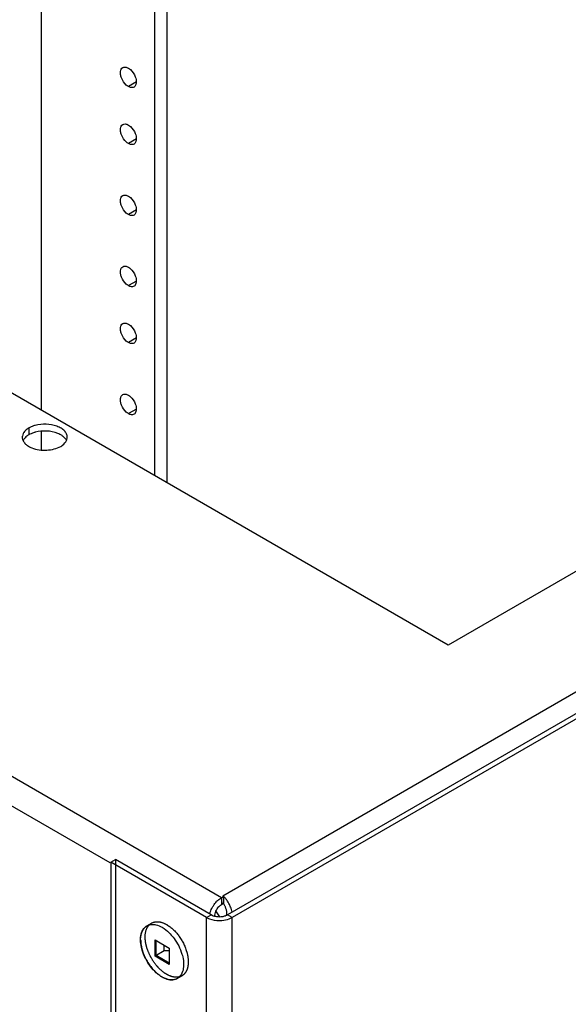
# Model space of a CAD drawing. Header units: inches. Extents: x 6 to 353, y 6 to 228.
# Tile 140 of 256: x 330 to 334, y 120 to 127. Entities that reach past the tile are written whole.
import ezdxf

# ---------------------------------------------------------------- set-up
doc = ezdxf.new("R2010")
doc.units = ezdxf.units.IN
doc.header["$LTSCALE"] = 19.946667
doc.header["$MEASUREMENT"] = 0
doc.linetypes.add('HIDDEN', pattern=[0.2, 0.1, -0.1])
doc.layers.get('0').update_dxf_attribs({"linetype": 'CONTINUOUS'})
doc.layers.add('03_ALL_AXES', color=7, linetype='CONTINUOUS')
doc.layers.add('DEFAULT_2', color=7, linetype='HIDDEN')

msp = doc.modelspace()

# ---------------------------------------------------------------- linework, layer by layer
at = {"color": 7, "linetype": 'Continuous'}
for p, q in [((330.2976, 124.205), (330.2976, 134.26)), ((331.1072, 133.7926), (331.1072, 123.7376)), ((331.1956, 133.7415), (331.1956, 123.6866)), ((331.5881, 120.708), (316.2863, 129.5423)), ((330.7902, 120.958), (316.847, 129.0079)), ((345.4417, 128.7137), (331.5966, 120.7202)), ((345.5902, 128.6451), (331.6306, 120.5855)), ((345.6234, 128.6259), (331.6638, 120.5663)), ((330.2976, 123.9223), (330.2976, 124.0559)), ((330.7934, 120.9635), (330.8266, 120.9827)), ((331.5146, 120.5855), (330.8266, 120.9827)), ((330.7934, 120.9635), (330.7934, 118.5647)), ((331.4814, 120.5663), (330.7934, 120.9635)), ((331.5881, 120.708), (331.603, 120.7166)), ((331.5881, 120.708), (331.5881, 120.659)), ((331.5966, 120.7202), (331.5966, 120.7166)), ((331.5966, 120.7202), (331.603, 120.7166)), ((331.605, 120.7149), (331.6011, 120.6684)), ((331.603, 120.7166), (331.603, 120.6676)), ((331.5881, 120.659), (331.603, 120.6676)), ((331.4814, 120.5663), (331.5146, 120.5855)), ((331.4814, 67.2895), (331.4814, 120.5663)), ((331.6638, 120.5663), (331.6306, 120.5855)), ((331.6638, 67.2895), (331.6638, 120.5663)), ((331.1112, 120.2881), (331.1112, 120.4049)), ((331.1112, 120.4049), (331.2123, 120.3465)), ((331.1183, 120.2922), (331.1183, 120.4008)), ((331.1777, 120.3265), (331.1777, 120.3664)), ((331.1777, 120.3265), (331.1112, 120.2881)), ((331.2123, 120.2297), (331.1112, 120.2881)), ((331.2123, 120.2379), (331.1183, 120.2922)), ((331.2123, 120.3272), (331.1777, 120.3265)), ((331.2123, 120.3465), (331.2123, 120.2297))]:
    msp.add_line(p, q, dxfattribs=at)
for centre, radius, start, end in [((331.5315, 120.6077), 0.13, 55.58348, 59.95191), ((331.6849, 120.5551), 0.1813, 131.90278, 136.58388), ((331.5618, 120.611), 0.0696, 55.58348, 59.95191), ((331.473, 120.5787), 0.1899, 36.34068, 37.5894), ((331.4661, 120.5737), 0.1985, 33.30243, 36.32942), ((331.5707, 120.6978), 0.126, 255.31893, 261.16536), ((331.3984, 120.4815), 0.1986, 38.78654, 40.76246), ((331.5726, 120.7101), 0.1385, 261.18668, 278.81359), ((331.3884, 120.4737), 0.2112, 29.94162, 38.7521), ((331.3847, 120.4713), 0.2156, 28.262, 29.99961), ((331.5823, 120.6729), 0.0999, 289.64287, 293.91899)]:
    msp.add_arc(centre, radius, start, end, dxfattribs=at)
for points in [[(331.5638, 120.6901), (331.5678, 120.6937), (331.5721, 120.6972), (331.5765, 120.7004)], [(331.5765, 120.7004), (331.5802, 120.7031), (331.5841, 120.7057), (331.5881, 120.708)], [(331.6641, 120.6043), (331.6616, 120.6168), (331.658, 120.629), (331.6534, 120.6408)], [(331.5938, 120.5733), (331.6013, 120.5744), (331.6087, 120.5763), (331.6159, 120.5788)], [(331.6228, 120.5816), (331.6254, 120.5828), (331.6281, 120.5841), (331.6306, 120.5855)], [(331.6426, 120.5565), (331.6499, 120.5592), (331.6571, 120.5624), (331.6638, 120.5663)], [(331.0525, 120.5065), (331.0582, 120.5098), (331.0644, 120.5123), (331.0708, 120.514)], [(331.1859, 120.1272), (331.1776, 120.1304), (331.1695, 120.1344), (331.1618, 120.1389)], [(331.2866, 120.1401), (331.282, 120.1355), (331.2767, 120.1314), (331.271, 120.1281)], [(331.2969, 120.1529), (331.2939, 120.1483), (331.2905, 120.144), (331.2866, 120.1401)], [(331.3045, 120.1666), (331.3023, 120.1618), (331.2998, 120.1572), (331.2969, 120.1529)]]:
    msp.add_open_spline(points, degree=3, dxfattribs=at)
for points, knots in [([(331.6235, 120.6946), (331.6221, 120.6965), (331.6163, 120.7036), (331.61, 120.7104), (331.605, 120.7149)], [0, 0, 0, 0, 0.261237, 1, 1, 1, 1]), ([(331.5032, 120.5919), (331.5043, 120.596), (331.5096, 120.6126), (331.5171, 120.6285), (331.5236, 120.6399)], [0, 0, 0, 0, 0.24429, 1, 1, 1, 1]), ([(331.5236, 120.6399), (331.5257, 120.6435), (331.5344, 120.6576), (331.5447, 120.6708), (331.5532, 120.6798)], [0, 0, 0, 0, 0.254048, 1, 1, 1, 1]), ([(331.5394, 120.5745), (331.5394, 120.5868), (331.5461, 120.6123), (331.5603, 120.6342), (331.5694, 120.6439)], [0, 0, 0, 0, 0.480853, 1, 1, 1, 1]), ([(331.5694, 120.6439), (331.5709, 120.6454), (331.5766, 120.6511), (331.583, 120.656), (331.5881, 120.659)], [0, 0, 0, 0, 0.264421, 1, 1, 1, 1]), ([(331.6165, 120.6422), (331.6154, 120.6448), (331.6112, 120.654), (331.6058, 120.6627), (331.6011, 120.6684)], [0, 0, 0, 0, 0.270989, 1, 1, 1, 1]), ([(331.6256, 120.583), (331.6262, 120.588), (331.627, 120.6081), (331.6223, 120.6283), (331.6165, 120.6422)], [0, 0, 0, 0, 0.247277, 1, 1, 1, 1]), ([(331.6534, 120.6408), (331.652, 120.6446), (331.6459, 120.659), (331.6384, 120.6729), (331.632, 120.6826)], [0, 0, 0, 0, 0.255249, 1, 1, 1, 1]), ([(331.4814, 120.5663), (331.4876, 120.5627), (331.5162, 120.5494), (331.5483, 120.5445), (331.5726, 120.5445)], [0, 0, 0, 0, 0.22877, 1, 1, 1, 1]), ([(331.5146, 120.5855), (331.5164, 120.5845), (331.5241, 120.5805), (331.5324, 120.5776), (331.5388, 120.5759)], [0, 0, 0, 0, 0.234895, 1, 1, 1, 1]), ([(331.019, 120.468), (331.0209, 120.4721), (331.0289, 120.4873), (331.0416, 120.5002), (331.0525, 120.5065)], [0, 0, 0, 0, 0.266098, 1, 1, 1, 1]), ([(331.0708, 120.514), (331.0732, 120.5147), (331.0837, 120.5169), (331.0946, 120.5171), (331.1026, 120.5163)], [0, 0, 0, 0, 0.240912, 1, 1, 1, 1]), ([(331.1026, 120.5163), (331.1074, 120.5158), (331.1282, 120.5123), (331.1478, 120.5038), (331.1618, 120.4957)], [0, 0, 0, 0, 0.230689, 1, 1, 1, 1]), ([(331.1618, 120.4957), (331.1669, 120.4927), (331.1883, 120.4791), (331.2075, 120.4621), (331.2209, 120.448)], [0, 0, 0, 0, 0.234679, 1, 1, 1, 1]), ([(331.5726, 120.5445), (331.5787, 120.5445), (331.6025, 120.5455), (331.6261, 120.5503), (331.6426, 120.5565)], [0, 0, 0, 0, 0.258816, 1, 1, 1, 1]), ([(331.0073, 120.4065), (331.0073, 120.4122), (331.0081, 120.4331), (331.0127, 120.4541), (331.019, 120.468)], [0, 0, 0, 0, 0.271607, 1, 1, 1, 1]), ([(331.2209, 120.448), (331.2304, 120.4379), (331.2663, 120.3948), (331.2925, 120.3435), (331.3045, 120.3032)], [0, 0, 0, 0, 0.247719, 1, 1, 1, 1]), ([(331.019, 120.3314), (331.0171, 120.3378), (331.0107, 120.3624), (331.0073, 120.3878), (331.0073, 120.4065)], [0, 0, 0, 0, 0.263933, 1, 1, 1, 1]), ([(331.0525, 120.2542), (331.0489, 120.2604), (331.0356, 120.2851), (331.025, 120.3113), (331.019, 120.3314)], [0, 0, 0, 0, 0.254167, 1, 1, 1, 1]), ([(331.3045, 120.3032), (331.3064, 120.2968), (331.3128, 120.2726), (331.3162, 120.2474), (331.3163, 120.229)], [0, 0, 0, 0, 0.263705, 1, 1, 1, 1]), ([(331.1618, 120.1389), (331.1512, 120.145), (331.1075, 120.1757), (331.0731, 120.2186), (331.0525, 120.2542)], [0, 0, 0, 0, 0.22877, 1, 1, 1, 1]), ([(331.3163, 120.229), (331.3163, 120.2232), (331.3155, 120.202), (331.3109, 120.1807), (331.3045, 120.1666)], [0, 0, 0, 0, 0.271858, 1, 1, 1, 1]), ([(331.2209, 120.1183), (331.218, 120.1186), (331.2061, 120.1203), (331.1944, 120.1238), (331.1859, 120.1272)], [0, 0, 0, 0, 0.237843, 1, 1, 1, 1]), ([(331.271, 120.1281), (331.2674, 120.126), (331.2518, 120.1187), (331.2339, 120.117), (331.2209, 120.1183)], [0, 0, 0, 0, 0.240585, 1, 1, 1, 1])]:
    msp.add_open_spline(points, degree=3, knots=knots, dxfattribs=at)
at = {"layer": '03_ALL_AXES', "color": 7, "linetype": 'Continuous'}
for p, q in [((333.2148, 122.5208), (319.4262, 130.4815)), ((341.9652, 127.5728), (333.2148, 122.5208)), ((330.9771, 126.5628), (330.9198, 126.5297)), ((330.9771, 126.1545), (330.9198, 126.1215)), ((330.9771, 125.6442), (330.9198, 125.6112)), ((330.9771, 125.1339), (330.9198, 125.1008)), ((330.9771, 124.7257), (330.9198, 124.6926)), ((330.9771, 124.2153), (330.9198, 124.1823)), ((330.2057, 124.0793), (330.2057, 124.0303))]:
    msp.add_line(p, q, dxfattribs=at)
for centre, radius, start, end in [((330.2126, 124.0133), 0.0542, 171.40423, 180.02811), ((330.4272, 124.0133), 0.0542, 351.40423, 0.02811), ((331.2342, 120.1918), 0.0726, 302.81125, 303.70891)]:
    msp.add_arc(centre, radius, start, end, dxfattribs=at)
for points, knots in [([(330.8702, 126.5914), (330.8672, 126.5991), (330.8629, 126.6143), (330.8619, 126.6361), (330.8667, 126.6546), (330.8748, 126.6634), (330.8793, 126.666)], [0, 0, 0, 0, 0.307918, 0.57929, 0.806317, 1, 1, 1, 1]), ([(330.8793, 126.666), (330.8848, 126.6692), (330.8997, 126.6714), (330.9131, 126.6659), (330.9198, 126.662)], [0, 0, 0, 0, 0.45002, 1, 1, 1, 1]), ([(330.9198, 126.662), (330.9251, 126.6589), (330.9465, 126.6428), (330.962, 126.6195), (330.9694, 126.6003)], [0, 0, 0, 0, 0.228715, 1, 1, 1, 1]), ([(330.9198, 126.5297), (330.9145, 126.5328), (330.8931, 126.5489), (330.8776, 126.5722), (330.8702, 126.5914)], [0, 0, 0, 0, 0.228715, 1, 1, 1, 1]), ([(330.9694, 126.6003), (330.9718, 126.594), (330.9783, 126.573), (330.9785, 126.547), (330.9694, 126.5341)], [0, 0, 0, 0, 0.298287, 1, 1, 1, 1]), ([(330.9485, 126.522), (330.9462, 126.5218), (330.9362, 126.522), (330.9265, 126.5259), (330.9198, 126.5297)], [0, 0, 0, 0, 0.225557, 1, 1, 1, 1]), ([(330.8702, 126.1832), (330.8672, 126.1909), (330.8629, 126.206), (330.8619, 126.2279), (330.8667, 126.2463), (330.8748, 126.2551), (330.8793, 126.2577)], [0, 0, 0, 0, 0.307918, 0.57929, 0.806317, 1, 1, 1, 1]), ([(330.8793, 126.2577), (330.8848, 126.2609), (330.8997, 126.2631), (330.9131, 126.2576), (330.9198, 126.2537)], [0, 0, 0, 0, 0.45002, 1, 1, 1, 1]), ([(330.9198, 126.2537), (330.9251, 126.2507), (330.9465, 126.2346), (330.962, 126.2112), (330.9694, 126.192)], [0, 0, 0, 0, 0.228715, 1, 1, 1, 1]), ([(330.9198, 126.1215), (330.9145, 126.1245), (330.8931, 126.1406), (330.8776, 126.164), (330.8702, 126.1832)], [0, 0, 0, 0, 0.228715, 1, 1, 1, 1]), ([(330.9694, 126.192), (330.9718, 126.1858), (330.9783, 126.1647), (330.9785, 126.1388), (330.9694, 126.1259)], [0, 0, 0, 0, 0.298287, 1, 1, 1, 1]), ([(330.9485, 126.1138), (330.9462, 126.1136), (330.9362, 126.1138), (330.9265, 126.1176), (330.9198, 126.1215)], [0, 0, 0, 0, 0.225557, 1, 1, 1, 1]), ([(330.8702, 125.6729), (330.8672, 125.6806), (330.8629, 125.6957), (330.8619, 125.7176), (330.8667, 125.736), (330.8748, 125.7448), (330.8793, 125.7474)], [0, 0, 0, 0, 0.307918, 0.57929, 0.806317, 1, 1, 1, 1]), ([(330.8793, 125.7474), (330.8848, 125.7506), (330.8997, 125.7528), (330.9131, 125.7473), (330.9198, 125.7434)], [0, 0, 0, 0, 0.45002, 1, 1, 1, 1]), ([(330.9198, 125.7434), (330.9251, 125.7404), (330.9465, 125.7243), (330.962, 125.7009), (330.9694, 125.6817)], [0, 0, 0, 0, 0.228715, 1, 1, 1, 1]), ([(330.9198, 125.6112), (330.9145, 125.6142), (330.8931, 125.6303), (330.8776, 125.6537), (330.8702, 125.6729)], [0, 0, 0, 0, 0.228715, 1, 1, 1, 1]), ([(330.9694, 125.6817), (330.9718, 125.6755), (330.9783, 125.6544), (330.9785, 125.6285), (330.9694, 125.6156)], [0, 0, 0, 0, 0.298287, 1, 1, 1, 1]), ([(330.9485, 125.6035), (330.9462, 125.6033), (330.9362, 125.6035), (330.9265, 125.6073), (330.9198, 125.6112)], [0, 0, 0, 0, 0.225557, 1, 1, 1, 1]), ([(330.8702, 125.1625), (330.8672, 125.1703), (330.8629, 125.1854), (330.8619, 125.2073), (330.8667, 125.2257), (330.8748, 125.2345), (330.8793, 125.2371)], [0, 0, 0, 0, 0.307918, 0.57929, 0.806317, 1, 1, 1, 1]), ([(330.8793, 125.2371), (330.8848, 125.2403), (330.8997, 125.2425), (330.9131, 125.237), (330.9198, 125.2331)], [0, 0, 0, 0, 0.45002, 1, 1, 1, 1]), ([(330.9198, 125.2331), (330.9251, 125.2301), (330.9465, 125.214), (330.962, 125.1906), (330.9694, 125.1714)], [0, 0, 0, 0, 0.228715, 1, 1, 1, 1]), ([(330.9198, 125.1008), (330.9145, 125.1039), (330.8931, 125.12), (330.8776, 125.1434), (330.8702, 125.1625)], [0, 0, 0, 0, 0.228715, 1, 1, 1, 1]), ([(330.9694, 125.1714), (330.9718, 125.1652), (330.9783, 125.1441), (330.9785, 125.1182), (330.9694, 125.1053)], [0, 0, 0, 0, 0.298287, 1, 1, 1, 1]), ([(330.9485, 125.0932), (330.9462, 125.093), (330.9362, 125.0932), (330.9265, 125.097), (330.9198, 125.1008)], [0, 0, 0, 0, 0.225557, 1, 1, 1, 1]), ([(330.8702, 124.7543), (330.8672, 124.762), (330.8629, 124.7771), (330.8619, 124.799), (330.8667, 124.8174), (330.8748, 124.8263), (330.8793, 124.8289)], [0, 0, 0, 0, 0.307918, 0.57929, 0.806317, 1, 1, 1, 1]), ([(330.8793, 124.8289), (330.8848, 124.832), (330.8997, 124.8342), (330.9131, 124.8287), (330.9198, 124.8249)], [0, 0, 0, 0, 0.45002, 1, 1, 1, 1]), ([(330.9198, 124.8249), (330.9251, 124.8218), (330.9465, 124.8057), (330.962, 124.7823), (330.9694, 124.7632)], [0, 0, 0, 0, 0.228715, 1, 1, 1, 1]), ([(330.9198, 124.6926), (330.9145, 124.6956), (330.8931, 124.7117), (330.8776, 124.7351), (330.8702, 124.7543)], [0, 0, 0, 0, 0.228715, 1, 1, 1, 1]), ([(330.9694, 124.7632), (330.9718, 124.7569), (330.9783, 124.7358), (330.9785, 124.7099), (330.9694, 124.697)], [0, 0, 0, 0, 0.298287, 1, 1, 1, 1]), ([(330.9485, 124.6849), (330.9462, 124.6847), (330.9362, 124.6849), (330.9265, 124.6887), (330.9198, 124.6926)], [0, 0, 0, 0, 0.225557, 1, 1, 1, 1]), ([(330.8702, 124.244), (330.8672, 124.2517), (330.8629, 124.2668), (330.8619, 124.2887), (330.8667, 124.3071), (330.8748, 124.3159), (330.8793, 124.3186)], [0, 0, 0, 0, 0.307918, 0.57929, 0.806317, 1, 1, 1, 1]), ([(330.8793, 124.3186), (330.8848, 124.3217), (330.8997, 124.3239), (330.9131, 124.3184), (330.9198, 124.3145)], [0, 0, 0, 0, 0.45002, 1, 1, 1, 1]), ([(330.9198, 124.3145), (330.9251, 124.3115), (330.9465, 124.2954), (330.962, 124.272), (330.9694, 124.2528)], [0, 0, 0, 0, 0.228715, 1, 1, 1, 1]), ([(330.9198, 124.1823), (330.9145, 124.1853), (330.8931, 124.2014), (330.8776, 124.2248), (330.8702, 124.244)], [0, 0, 0, 0, 0.228715, 1, 1, 1, 1]), ([(330.9694, 124.2528), (330.9718, 124.2466), (330.9783, 124.2255), (330.9785, 124.1996), (330.9694, 124.1867)], [0, 0, 0, 0, 0.298287, 1, 1, 1, 1]), ([(330.9485, 124.1746), (330.9462, 124.1744), (330.9362, 124.1746), (330.9265, 124.1784), (330.9198, 124.1823)], [0, 0, 0, 0, 0.225557, 1, 1, 1, 1]), ([(330.2517, 124.0978), (330.2475, 124.0967), (330.2316, 124.0919), (330.2163, 124.0853), (330.2057, 124.0793)], [0, 0, 0, 0, 0.263268, 1, 1, 1, 1]), ([(330.4814, 124.0133), (330.4814, 124.0212), (330.4775, 124.038), (330.4615, 124.0601), (330.4372, 124.0788), (330.3939, 124.0989), (330.33, 124.1099), (330.2772, 124.1047), (330.2517, 124.0978)], [0, 0, 0, 0, 0.087232, 0.184044, 0.295672, 0.422614, 0.708159, 1, 1, 1, 1]), ([(330.1692, 124.0469), (330.1679, 124.0449), (330.1632, 124.037), (330.16, 124.0281), (330.159, 124.0214)], [0, 0, 0, 0, 0.262095, 1, 1, 1, 1]), ([(330.2057, 124.0793), (330.2019, 124.077), (330.1881, 124.0682), (330.1758, 124.0567), (330.1692, 124.0469)], [0, 0, 0, 0, 0.272372, 1, 1, 1, 1]), ([(330.2057, 124.0303), (330.2025, 124.0284), (330.1907, 124.021), (330.18, 124.0117), (330.1736, 124.0037)], [0, 0, 0, 0, 0.268125, 1, 1, 1, 1]), ([(330.2517, 124.0488), (330.249, 124.0481), (330.2387, 124.0451), (330.2286, 124.0414), (330.2214, 124.0382)], [0, 0, 0, 0, 0.257361, 1, 1, 1, 1]), ([(330.4126, 124.0407), (330.3877, 124.0507), (330.3333, 124.0611), (330.2783, 124.056), (330.2517, 124.0488)], [0, 0, 0, 0, 0.492405, 1, 1, 1, 1]), ([(330.4522, 124.0178), (330.4495, 124.0201), (330.4372, 124.0293), (330.4234, 124.0363), (330.4126, 124.0407)], [0, 0, 0, 0, 0.233874, 1, 1, 1, 1]), ([(330.1584, 124.0133), (330.1584, 124.0111), (330.159, 124.0019), (330.1619, 123.993), (330.1651, 123.9868)], [0, 0, 0, 0, 0.244781, 1, 1, 1, 1]), ([(330.1736, 124.0037), (330.1725, 124.0024), (330.1686, 123.9973), (330.1653, 123.9917), (330.1634, 123.9873)], [0, 0, 0, 0, 0.259767, 1, 1, 1, 1]), ([(330.1651, 123.9868), (330.1663, 123.9844), (330.1724, 123.9742), (330.1807, 123.9656), (330.1876, 123.9598)], [0, 0, 0, 0, 0.234163, 1, 1, 1, 1]), ([(330.1876, 123.9598), (330.1904, 123.9576), (330.2027, 123.9484), (330.2164, 123.9413), (330.2273, 123.9369)], [0, 0, 0, 0, 0.233874, 1, 1, 1, 1]), ([(330.4341, 123.9474), (330.439, 123.9502), (330.456, 123.9613), (330.4706, 123.977), (330.4765, 123.9904)], [0, 0, 0, 0, 0.279986, 1, 1, 1, 1]), ([(330.4748, 123.9908), (330.4735, 123.9933), (330.4675, 124.0034), (330.4592, 124.0121), (330.4522, 124.0178)], [0, 0, 0, 0, 0.234163, 1, 1, 1, 1]), ([(330.2273, 123.9369), (330.2607, 123.9235), (330.3167, 123.9161), (330.3869, 123.9265), (330.4198, 123.9391), (330.4341, 123.9474)], [0, 0, 0, 0, 0.508474, 0.766632, 1, 1, 1, 1]), ([(331.0097, 120.4316), (331.0109, 120.4403), (331.0146, 120.4568), (331.0233, 120.4757), (331.0323, 120.4882), (331.0398, 120.4963), (331.0483, 120.503), (331.0544, 120.5066), (331.0576, 120.5081)], [0, 0, 0, 0, 0.281203, 0.53664, 0.656702, 0.772991, 0.886906, 1, 1, 1, 1]), ([(331.008, 120.4061), (331.008, 120.4083), (331.0081, 120.4168), (331.0088, 120.4253), (331.0097, 120.4316)], [0, 0, 0, 0, 0.257388, 1, 1, 1, 1]), ([(331.008, 120.4061), (331.008, 120.3957), (331.0096, 120.3743), (331.0161, 120.3417), (331.0267, 120.3085), (331.0411, 120.2756), (331.0587, 120.2438), (331.0793, 120.214), (331.1021, 120.1871), (331.1189, 120.1712), (331.1275, 120.1639)], [0, 0, 0, 0, 0.11195, 0.231782, 0.357779, 0.487799, 0.619466, 0.750307, 0.877896, 1, 1, 1, 1]), ([(331.1275, 120.1639), (331.133, 120.1593), (331.1441, 120.1507), (331.1663, 120.1363), (331.1841, 120.1281), (331.196, 120.1244)], [0, 0, 0, 0, 0.270562, 0.528139, 1, 1, 1, 1]), ([(331.196, 120.1244), (331.2031, 120.1222), (331.2173, 120.1189), (331.2318, 120.1185), (331.2387, 120.1191)], [0, 0, 0, 0, 0.520611, 1, 1, 1, 1]), ([(331.2387, 120.1191), (331.2449, 120.1197), (331.2572, 120.1221), (331.2684, 120.1275), (331.2735, 120.1308)], [0, 0, 0, 0, 0.508061, 1, 1, 1, 1])]:
    msp.add_open_spline(points, degree=3, knots=knots, dxfattribs=at)
for points in [[(330.9603, 126.5257), (330.9567, 126.5236), (330.9526, 126.5224), (330.9485, 126.522)], [(330.9694, 126.5341), (330.967, 126.5308), (330.9639, 126.5278), (330.9603, 126.5257)], [(330.9603, 126.1175), (330.9567, 126.1154), (330.9526, 126.1142), (330.9485, 126.1138)], [(330.9694, 126.1259), (330.967, 126.1225), (330.9639, 126.1195), (330.9603, 126.1175)], [(330.9603, 125.6071), (330.9567, 125.6051), (330.9526, 125.6038), (330.9485, 125.6035)], [(330.9694, 125.6156), (330.967, 125.6122), (330.9639, 125.6092), (330.9603, 125.6071)], [(330.9603, 125.0968), (330.9567, 125.0948), (330.9526, 125.0935), (330.9485, 125.0932)], [(330.9694, 125.1053), (330.967, 125.1019), (330.9639, 125.0989), (330.9603, 125.0968)], [(330.9603, 124.6886), (330.9567, 124.6865), (330.9526, 124.6853), (330.9485, 124.6849)], [(330.9694, 124.697), (330.967, 124.6936), (330.9639, 124.6906), (330.9603, 124.6886)], [(330.9603, 124.1783), (330.9567, 124.1762), (330.9526, 124.175), (330.9485, 124.1746)], [(330.9694, 124.1867), (330.967, 124.1833), (330.9639, 124.1803), (330.9603, 124.1783)], [(330.2214, 124.0382), (330.216, 124.0358), (330.2108, 124.0332), (330.2057, 124.0303)], [(330.4765, 123.9904), (330.4785, 123.9951), (330.48, 124.0001), (330.4808, 124.0052)]]:
    msp.add_open_spline(points, degree=3, dxfattribs=at)
at = {"layer": 'DEFAULT_2', "color": 7, "linetype": 'HIDDEN'}
for p, q in [((330.8266, 120.9827), (330.8266, 118.5838)), ((331.0525, 120.5065), (331.0857, 120.5257)), ((331.271, 120.1281), (331.3042, 120.1473))]:
    msp.add_line(p, q, dxfattribs=at)
for points in [[(331.0522, 120.4872), (331.0544, 120.4919), (331.0569, 120.4965), (331.0598, 120.5009)], [(331.0598, 120.5009), (331.0628, 120.5055), (331.0663, 120.5098), (331.0701, 120.5136)], [(331.0701, 120.5136), (331.0748, 120.5183), (331.08, 120.5224), (331.0857, 120.5257)], [(331.3042, 120.1473), (331.2985, 120.144), (331.2923, 120.1414), (331.286, 120.1398)]]:
    msp.add_open_spline(points, degree=3, dxfattribs=at)
for points, knots in [([(331.0857, 120.5257), (331.1005, 120.5342), (331.1408, 120.5403), (331.1769, 120.5253), (331.195, 120.5149)], [0, 0, 0, 0, 0.449252, 1, 1, 1, 1]), ([(331.195, 120.5149), (331.2288, 120.4954), (331.2881, 120.4363), (331.3347, 120.3453), (331.3506, 120.2678), (331.3494, 120.2164), (331.335, 120.1738), (331.3152, 120.1536), (331.3042, 120.1473)], [0, 0, 0, 0, 0.269911, 0.561325, 0.695467, 0.813134, 0.912848, 1, 1, 1, 1]), ([(331.0522, 120.3506), (331.0485, 120.3632), (331.0382, 120.4077), (331.0387, 120.4573), (331.0522, 120.4872)], [0, 0, 0, 0, 0.286594, 1, 1, 1, 1]), ([(331.0857, 120.2734), (331.0822, 120.2796), (331.0688, 120.3043), (331.0582, 120.3305), (331.0522, 120.3506)], [0, 0, 0, 0, 0.254167, 1, 1, 1, 1]), ([(331.1359, 120.2058), (331.1311, 120.2108), (331.1125, 120.2318), (331.0963, 120.255), (331.0857, 120.2734)], [0, 0, 0, 0, 0.24482, 1, 1, 1, 1]), ([(331.195, 120.1581), (331.1898, 120.161), (331.1684, 120.1747), (331.1492, 120.1917), (331.1359, 120.2058)], [0, 0, 0, 0, 0.234679, 1, 1, 1, 1]), ([(331.2541, 120.1375), (331.2493, 120.138), (331.2286, 120.1415), (331.209, 120.15), (331.195, 120.1581)], [0, 0, 0, 0, 0.230689, 1, 1, 1, 1]), ([(331.286, 120.1398), (331.2835, 120.1391), (331.273, 120.1369), (331.2622, 120.1367), (331.2541, 120.1375)], [0, 0, 0, 0, 0.240912, 1, 1, 1, 1])]:
    msp.add_open_spline(points, degree=3, knots=knots, dxfattribs=at)

doc.saveas('drawing.dxf')
